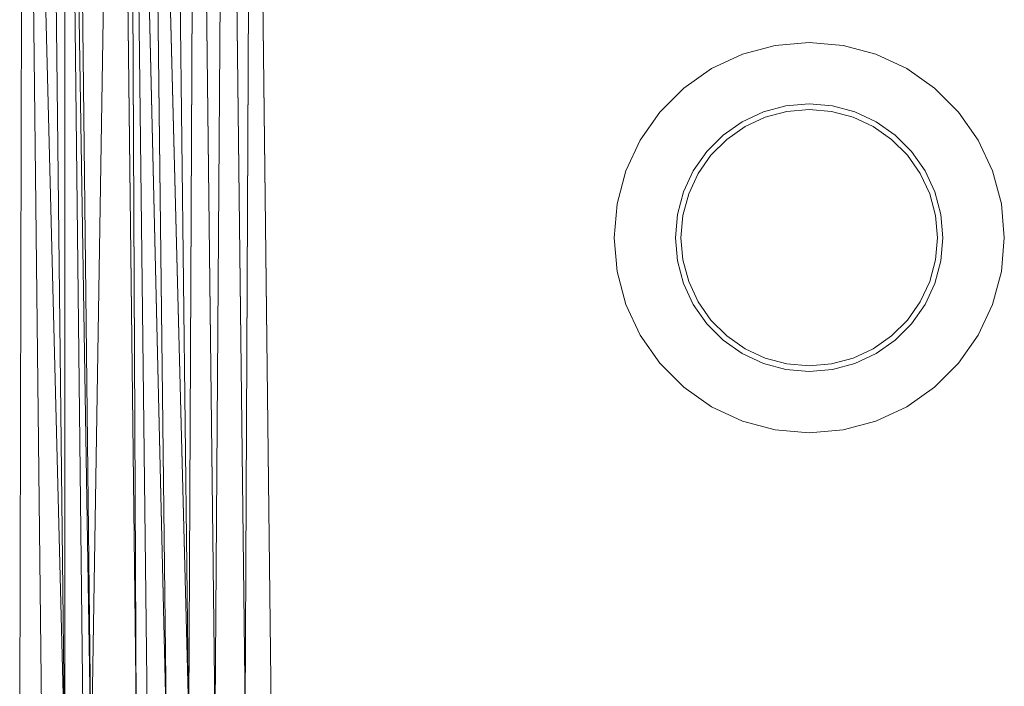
# Model space of a CAD drawing. Header units: metres. Extents: x 391.1 to 430.4, y 12.7 to 29.8.
# Tile 147 of 208: x 409.522 to 409.698, y 14.3 to 14.42. Entities that reach past the tile are written whole.
import ezdxf

# ---------------------------------------------------------------- set-up
doc = ezdxf.new("R2010")
doc.units = ezdxf.units.M
doc.layers.add('A-DETL-____-MBND', color=7, linetype='Continuous', lineweight=18)

# ---------------------------------------------------------------- blocks, each defined once
blk = doc.blocks.new('Family - Plats de dutxa PS-1-153666-02_SAN_P0')
at = {"layer": 'A-DETL-____-MBND', "color": 253, "true_color": 0xaaaaaa}
for p, q in [((0.06904, 0.40026), (0.06837, 0.10582)), ((0.06837, 0.10582), (0.06904, 0.40026)), ((0.06904, 0.40026), (0.07646, 0.10582)), ((0.06904, 0.40026), (0.07241, 0.10582)), ((0.07646, 0.10582), (0.06904, 0.40026)), ((0.06904, 0.40026), (0.07241, 0.10582)), ((0.07646, 0.10582), (0.07309, 0.40026)), ((0.07646, 0.10582), (0.07309, 0.40026)), ((0.07646, 0.40026), (0.08118, 0.10582)), ((0.07646, 0.40026), (0.07983, 0.10582)), ((0.08118, 0.10582), (0.07646, 0.40026)), ((0.07646, 0.40026), (0.07983, 0.10582)), ((0.07646, 0.40026), (0.07646, 0.10582)), ((0.07646, 0.10582), (0.07646, 0.40026)), ((0.08118, 0.10582), (0.07781, 0.40026)), ((0.08118, 0.10582), (0.07781, 0.40026)), ((0.0859, 0.40026), (0.08118, 0.10582)), ((0.08118, 0.10582), (0.0859, 0.40026)), ((0.08927, 0.11324), (0.0859, 0.40026)), ((0.0859, 0.40026), (0.08927, 0.11324)), ((0.08792, 0.40026), (0.09466, 0.11324)), ((0.08792, 0.40026), (0.09129, 0.11324)), ((0.09466, 0.11324), (0.08792, 0.40026)), ((0.08792, 0.40026), (0.09129, 0.11324)), ((0.08792, 0.40026), (0.08927, 0.11324)), ((0.08927, 0.11324), (0.08792, 0.40026)), ((0.09129, 0.40026), (0.0987, 0.11324)), ((0.09129, 0.40026), (0.09466, 0.11324)), ((0.0987, 0.11324), (0.09129, 0.40026)), ((0.09466, 0.11324), (0.09129, 0.40026)), ((0.0987, 0.11324), (0.09533, 0.40026)), ((0.0987, 0.11324), (0.09533, 0.40026)), ((0.10005, 0.40026), (0.0987, 0.11324)), ((0.0987, 0.11324), (0.10005, 0.40026)), ((0.10342, 0.11324), (0.10005, 0.40026)), ((0.10005, 0.40026), (0.10342, 0.11324)), ((0.10545, 0.40026), (0.10342, 0.11324)), ((0.10342, 0.11324), (0.10545, 0.40026)), ((0.10882, 0.11324), (0.10545, 0.40026)), ((0.10545, 0.40026), (0.10882, 0.11324)), ((0.11017, 0.40026), (0.10882, 0.11324)), ((0.10882, 0.11324), (0.11017, 0.40026)), ((0.11354, 0.11324), (0.11017, 0.40026)), ((0.11017, 0.40026), (0.11354, 0.11324)), ((0.20392, 0.23469), (0.21, 0.23522)), ((0.20392, 0.23469), (0.21, 0.23522)), ((0.21, 0.23522), (0.21607, 0.23469)), ((0.21, 0.23522), (0.21607, 0.23469)), ((0.19803, 0.23311), (0.20392, 0.23469)), ((0.19803, 0.23311), (0.20392, 0.23469)), ((0.21607, 0.23469), (0.22197, 0.23311)), ((0.21607, 0.23469), (0.22197, 0.23311)), ((0.1925, 0.23053), (0.19803, 0.23311)), ((0.1925, 0.23053), (0.19803, 0.23311)), ((0.22197, 0.23311), (0.2275, 0.23053)), ((0.22197, 0.23311), (0.2275, 0.23053)), ((0.1875, 0.22703), (0.1925, 0.23053)), ((0.1875, 0.22703), (0.1925, 0.23053)), ((0.2275, 0.23053), (0.23249, 0.22703)), ((0.2275, 0.23053), (0.23249, 0.22703)), ((0.18319, 0.22272), (0.1875, 0.22703)), ((0.18319, 0.22272), (0.1875, 0.22703)), ((0.23249, 0.22703), (0.23681, 0.22272)), ((0.23249, 0.22703), (0.23681, 0.22272)), ((0.17969, 0.21772), (0.18319, 0.22272)), ((0.17969, 0.21772), (0.18319, 0.22272)), ((0.20179, 0.22277), (0.198, 0.221)), ((0.198, 0.221), (0.20179, 0.22277)), ((0.20583, 0.22385), (0.20179, 0.22277)), ((0.20179, 0.22277), (0.20583, 0.22385)), ((0.20213, 0.22183), (0.206, 0.22287)), ((0.20213, 0.22183), (0.206, 0.22287)), ((0.21, 0.22422), (0.20583, 0.22385)), ((0.20583, 0.22385), (0.21, 0.22422)), ((0.206, 0.22287), (0.21, 0.22322)), ((0.206, 0.22287), (0.21, 0.22322)), ((0.21416, 0.22385), (0.21, 0.22422)), ((0.21, 0.22422), (0.21416, 0.22385)), ((0.21, 0.22322), (0.21399, 0.22287)), ((0.21, 0.22322), (0.21399, 0.22287)), ((0.21399, 0.22287), (0.21786, 0.22183)), ((0.21399, 0.22287), (0.21786, 0.22183)), ((0.21821, 0.22277), (0.21416, 0.22385)), ((0.21416, 0.22385), (0.21821, 0.22277)), ((0.222, 0.221), (0.21821, 0.22277)), ((0.21821, 0.22277), (0.222, 0.221)), ((0.23681, 0.22272), (0.24031, 0.21772)), ((0.23681, 0.22272), (0.24031, 0.21772)), ((0.198, 0.221), (0.19457, 0.2186)), ((0.19457, 0.2186), (0.198, 0.221)), ((0.1985, 0.22014), (0.20213, 0.22183)), ((0.1985, 0.22014), (0.20213, 0.22183)), ((0.21786, 0.22183), (0.2215, 0.22014)), ((0.21786, 0.22183), (0.2215, 0.22014)), ((0.22542, 0.2186), (0.222, 0.221)), ((0.222, 0.221), (0.22542, 0.2186)), ((0.19521, 0.21784), (0.1985, 0.22014)), ((0.19521, 0.21784), (0.1985, 0.22014)), ((0.2215, 0.22014), (0.22478, 0.21784)), ((0.2215, 0.22014), (0.22478, 0.21784)), ((0.17711, 0.21219), (0.17969, 0.21772)), ((0.17711, 0.21219), (0.17969, 0.21772)), ((0.19457, 0.2186), (0.19161, 0.21565)), ((0.19161, 0.21565), (0.19457, 0.2186)), ((0.19238, 0.215), (0.19521, 0.21784)), ((0.19238, 0.215), (0.19521, 0.21784)), ((0.22478, 0.21784), (0.22762, 0.215)), ((0.22478, 0.21784), (0.22762, 0.215)), ((0.22838, 0.21565), (0.22542, 0.2186)), ((0.22542, 0.2186), (0.22838, 0.21565)), ((0.24031, 0.21772), (0.24289, 0.21219)), ((0.24031, 0.21772), (0.24289, 0.21219)), ((0.19161, 0.21565), (0.18921, 0.21222)), ((0.18921, 0.21222), (0.19161, 0.21565)), ((0.23078, 0.21222), (0.22838, 0.21565)), ((0.22838, 0.21565), (0.23078, 0.21222)), ((0.19008, 0.21172), (0.19238, 0.215)), ((0.19008, 0.21172), (0.19238, 0.215)), ((0.22762, 0.215), (0.22992, 0.21172)), ((0.22762, 0.215), (0.22992, 0.21172)), ((0.17553, 0.2063), (0.17711, 0.21219)), ((0.17553, 0.2063), (0.17711, 0.21219)), ((0.18921, 0.21222), (0.18744, 0.20843)), ((0.18744, 0.20843), (0.18921, 0.21222)), ((0.23255, 0.20843), (0.23078, 0.21222)), ((0.23078, 0.21222), (0.23255, 0.20843)), ((0.24289, 0.21219), (0.24447, 0.2063)), ((0.24289, 0.21219), (0.24447, 0.2063)), ((0.18838, 0.20809), (0.19008, 0.21172)), ((0.18838, 0.20809), (0.19008, 0.21172)), ((0.22992, 0.21172), (0.23161, 0.20809)), ((0.22992, 0.21172), (0.23161, 0.20809)), ((0.18744, 0.20843), (0.18636, 0.20439)), ((0.18636, 0.20439), (0.18744, 0.20843)), ((0.23363, 0.20439), (0.23255, 0.20843)), ((0.23255, 0.20843), (0.23363, 0.20439)), ((0.18735, 0.20421), (0.18838, 0.20809)), ((0.18735, 0.20421), (0.18838, 0.20809)), ((0.23161, 0.20809), (0.23265, 0.20421)), ((0.23161, 0.20809), (0.23265, 0.20421)), ((0.175, 0.20022), (0.17553, 0.2063)), ((0.175, 0.20022), (0.17553, 0.2063)), ((0.24447, 0.2063), (0.245, 0.20022)), ((0.24447, 0.2063), (0.245, 0.20022)), ((0.18636, 0.20439), (0.186, 0.20022)), ((0.186, 0.20022), (0.18636, 0.20439)), ((0.187, 0.20022), (0.18735, 0.20421)), ((0.187, 0.20022), (0.18735, 0.20421)), ((0.23265, 0.20421), (0.233, 0.20022)), ((0.23265, 0.20421), (0.233, 0.20022)), ((0.234, 0.20022), (0.23363, 0.20439)), ((0.23363, 0.20439), (0.234, 0.20022)), ((0.17553, 0.19414), (0.175, 0.20022)), ((0.17553, 0.19414), (0.175, 0.20022)), ((0.186, 0.20022), (0.18636, 0.19605)), ((0.18636, 0.19605), (0.186, 0.20022)), ((0.18735, 0.19623), (0.187, 0.20022)), ((0.18735, 0.19623), (0.187, 0.20022)), ((0.233, 0.20022), (0.23265, 0.19623)), ((0.233, 0.20022), (0.23265, 0.19623)), ((0.23363, 0.19605), (0.234, 0.20022)), ((0.234, 0.20022), (0.23363, 0.19605)), ((0.245, 0.20022), (0.24447, 0.19414)), ((0.245, 0.20022), (0.24447, 0.19414)), ((0.18838, 0.19235), (0.18735, 0.19623)), ((0.18838, 0.19235), (0.18735, 0.19623)), ((0.23265, 0.19623), (0.23161, 0.19235)), ((0.23265, 0.19623), (0.23161, 0.19235)), ((0.18636, 0.19605), (0.18744, 0.19201)), ((0.18744, 0.19201), (0.18636, 0.19605)), ((0.23255, 0.19201), (0.23363, 0.19605)), ((0.23363, 0.19605), (0.23255, 0.19201)), ((0.17711, 0.18825), (0.17553, 0.19414)), ((0.17711, 0.18825), (0.17553, 0.19414)), ((0.24447, 0.19414), (0.24289, 0.18825)), ((0.24447, 0.19414), (0.24289, 0.18825)), ((0.18744, 0.19201), (0.18921, 0.18822)), ((0.18921, 0.18822), (0.18744, 0.19201)), ((0.19008, 0.18872), (0.18838, 0.19235)), ((0.19008, 0.18872), (0.18838, 0.19235)), ((0.23161, 0.19235), (0.22992, 0.18872)), ((0.23161, 0.19235), (0.22992, 0.18872)), ((0.23078, 0.18822), (0.23255, 0.19201)), ((0.23255, 0.19201), (0.23078, 0.18822)), ((0.17969, 0.18272), (0.17711, 0.18825)), ((0.17969, 0.18272), (0.17711, 0.18825)), ((0.18921, 0.18822), (0.19161, 0.18479)), ((0.19161, 0.18479), (0.18921, 0.18822)), ((0.19238, 0.18543), (0.19008, 0.18872)), ((0.19238, 0.18543), (0.19008, 0.18872)), ((0.22992, 0.18872), (0.22762, 0.18543)), ((0.22992, 0.18872), (0.22762, 0.18543)), ((0.22838, 0.18479), (0.23078, 0.18822)), ((0.23078, 0.18822), (0.22838, 0.18479)), ((0.24289, 0.18825), (0.24031, 0.18272)), ((0.24289, 0.18825), (0.24031, 0.18272)), ((0.19161, 0.18479), (0.19457, 0.18183)), ((0.19457, 0.18183), (0.19161, 0.18479)), ((0.19521, 0.1826), (0.19238, 0.18543)), ((0.19521, 0.1826), (0.19238, 0.18543)), ((0.22762, 0.18543), (0.22478, 0.1826)), ((0.22762, 0.18543), (0.22478, 0.1826)), ((0.22542, 0.18183), (0.22838, 0.18479)), ((0.22838, 0.18479), (0.22542, 0.18183)), ((0.18319, 0.17772), (0.17969, 0.18272)), ((0.18319, 0.17772), (0.17969, 0.18272)), ((0.1985, 0.1803), (0.19521, 0.1826)), ((0.1985, 0.1803), (0.19521, 0.1826)), ((0.22478, 0.1826), (0.2215, 0.1803)), ((0.22478, 0.1826), (0.2215, 0.1803)), ((0.24031, 0.18272), (0.23681, 0.17772)), ((0.24031, 0.18272), (0.23681, 0.17772)), ((0.19457, 0.18183), (0.198, 0.17943)), ((0.198, 0.17943), (0.19457, 0.18183)), ((0.20213, 0.17861), (0.1985, 0.1803)), ((0.20213, 0.17861), (0.1985, 0.1803)), ((0.2215, 0.1803), (0.21786, 0.17861)), ((0.2215, 0.1803), (0.21786, 0.17861)), ((0.222, 0.17943), (0.22542, 0.18183)), ((0.22542, 0.18183), (0.222, 0.17943)), ((0.198, 0.17943), (0.20179, 0.17767)), ((0.20179, 0.17767), (0.198, 0.17943)), ((0.206, 0.17757), (0.20213, 0.17861)), ((0.206, 0.17757), (0.20213, 0.17861)), ((0.21786, 0.17861), (0.21399, 0.17757)), ((0.21786, 0.17861), (0.21399, 0.17757)), ((0.21821, 0.17767), (0.222, 0.17943)), ((0.222, 0.17943), (0.21821, 0.17767)), ((0.1875, 0.17341), (0.18319, 0.17772)), ((0.1875, 0.17341), (0.18319, 0.17772)), ((0.20179, 0.17767), (0.20583, 0.17658)), ((0.20583, 0.17658), (0.20179, 0.17767)), ((0.21, 0.17722), (0.206, 0.17757)), ((0.21, 0.17722), (0.206, 0.17757)), ((0.21399, 0.17757), (0.21, 0.17722)), ((0.21399, 0.17757), (0.21, 0.17722)), ((0.21416, 0.17658), (0.21821, 0.17767)), ((0.21821, 0.17767), (0.21416, 0.17658)), ((0.23681, 0.17772), (0.23249, 0.17341)), ((0.23681, 0.17772), (0.23249, 0.17341)), ((0.20583, 0.17658), (0.21, 0.17622)), ((0.21, 0.17622), (0.20583, 0.17658)), ((0.21, 0.17622), (0.21416, 0.17658)), ((0.21416, 0.17658), (0.21, 0.17622)), ((0.1925, 0.16991), (0.1875, 0.17341)), ((0.1925, 0.16991), (0.1875, 0.17341)), ((0.23249, 0.17341), (0.2275, 0.16991)), ((0.23249, 0.17341), (0.2275, 0.16991)), ((0.19803, 0.16733), (0.1925, 0.16991)), ((0.19803, 0.16733), (0.1925, 0.16991)), ((0.2275, 0.16991), (0.22197, 0.16733)), ((0.2275, 0.16991), (0.22197, 0.16733)), ((0.20392, 0.16575), (0.19803, 0.16733)), ((0.20392, 0.16575), (0.19803, 0.16733)), ((0.22197, 0.16733), (0.21607, 0.16575)), ((0.22197, 0.16733), (0.21607, 0.16575)), ((0.21, 0.16522), (0.20392, 0.16575)), ((0.21, 0.16522), (0.20392, 0.16575)), ((0.21607, 0.16575), (0.21, 0.16522)), ((0.21607, 0.16575), (0.21, 0.16522))]:
    blk.add_line(p, q, dxfattribs=at)
blk = doc.blocks.new('LONDR55-XX_ZZ-ARQ-CAA-M3D-Londres55_ifc-1-02_SAN_P0')
at = {"layer": 'A-DETL-____-MBND', "color": 253, "lineweight": 18, "true_color": 0xaaaaaa}
blk.add_blockref('Family - Plats de dutxa PS-1-153666-02_SAN_P0', (409.45344, 14.18035), dxfattribs=at)

msp = doc.modelspace()

# ---------------------------------------------------------------- block references
at = {"lineweight": 5}
msp.add_blockref('LONDR55-XX_ZZ-ARQ-CAA-M3D-Londres55_ifc-1-02_SAN_P0', (0, 0), dxfattribs=at)

doc.saveas('drawing.dxf')
